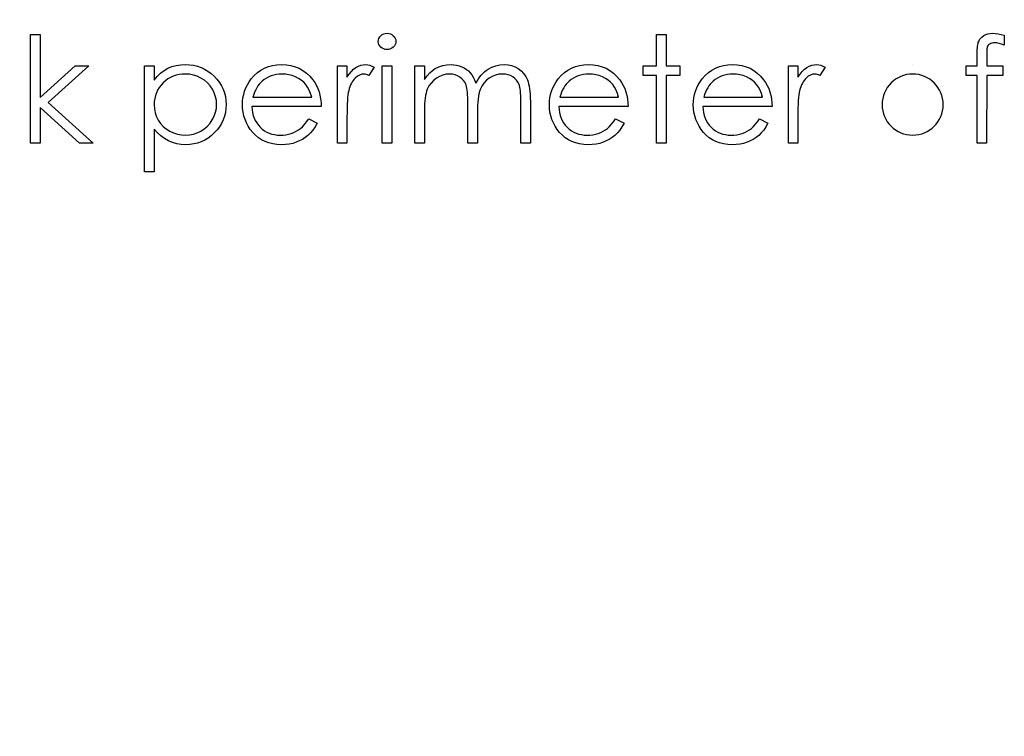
# Model space of a CAD drawing. Header units: inches. Extents: x 0.1 to 87.3, y 0.1 to 33.9.
# Tile 121 of 161: x 32.162 to 33.033, y 23.365 to 23.999. Entities that reach past the tile are written whole.
import ezdxf

# ---------------------------------------------------------------- set-up
doc = ezdxf.new("R2010")
doc.units = ezdxf.units.IN
doc.header["$MEASUREMENT"] = 0
doc.layers.add('DIMENSIONS', color=171, linetype='Continuous')
doc.styles.add('SLDTEXTSTYLE0', font='TXT', dxfattribs={"width": 0.75})
doc.dimstyles.new('SLDDIMSTYLE0', dxfattribs={"dimtxt": 0.125, "dimasz": 0.13, "dimexe": 0, "dimexo": 0.0625, "dimgap": 0.03125, "dimtad": 0, "dimtih": 1, "dimtoh": 1, "dimdec": 4, "dimlfac": 1.333333, "dimrnd": 1e-09, "dimzin": 4, "dimdsep": 46, "dimtxsty": 'SLDTEXTSTYLE0', "dimsah": 1, "dimcen": 0.09, "dimadec": 0, "dimazin": 1, "dimtfac": 1, "dimtdec": 4, "dimtofl": 0, "dimtmove": 0, "dimatfit": 3, "dimfxl": 0, "dimfrac": 2, "dimtolj": 1, "dimtzin": 12, "dimarcsym": 0})

# ---------------------------------------------------------------- blocks, each defined once
blk = doc.blocks.new('_D')
at = {"layer": 'DIMENSIONS'}
for p, q in [((31.75748, 27.92628), (31.50748, 27.92628)), ((31.50748, 27.92628), (31.50748, 27.32736)), ((31.50748, 22.25736), (31.50748, 27.32736))]:
    blk.add_line(p, q, dxfattribs=at)
for points in [[(31.50748, 27.32736), (31.48748, 27.19736), (31.52748, 27.19736)], [(31.50748, 22.25736), (31.52748, 22.38736), (31.48748, 22.38736)]]:
    blk.add_solid(points, dxfattribs=at)
at = {"layer": 'DIMENSIONS', "char_height": 0.125, "attachment_point": 1, "style": 'SLDTEXTSTYLE0'}
for s, insert in [('6.7600', (31.75748, 28.08741)), ('COIL', (31.81407, 27.88897))]:
    blk.add_mtext(s, dxfattribs=dict(at, insert=insert))

msp = doc.modelspace()

# ---------------------------------------------------------------- linework, layer by layer
at = {"color": 7, "linetype": 'Continuous'}
msp.add_line((32.951968, 23.95933), (32.951967, 23.95933), dxfattribs=at)
at = {"color": 7, "linetype": 'Continuous', "flags": 128}
for points in [[(32.171281, 23.985772), (32.179694, 23.985772), (32.179694, 23.985772), (32.179694, 23.930183), (32.179694, 23.930183), (32.210869, 23.958128), (32.210869, 23.958128), (32.222964, 23.958128), (32.222964, 23.958128), (32.186793, 23.925676), (32.186793, 23.925676), (32.226569, 23.889619), (32.226569, 23.889619), (32.214494, 23.889619), (32.214494, 23.889619), (32.179694, 23.921188), (32.179694, 23.921188), (32.179694, 23.889619), (32.179694, 23.889619), (32.171281, 23.889619), (32.171281, 23.889619), (32.171281, 23.985772)], [(32.486748, 23.986974), (32.488307, 23.986843), (32.489753, 23.986448), (32.491086, 23.985772), (32.492288, 23.984852), (32.493302, 23.983744), (32.494016, 23.982505), (32.494448, 23.981171), (32.494598, 23.979725), (32.494598, 23.979725), (32.494448, 23.978317), (32.494016, 23.977002), (32.493302, 23.975781), (32.492288, 23.974673), (32.491086, 23.973753), (32.489753, 23.973077), (32.488307, 23.972683), (32.486748, 23.972551), (32.486748, 23.972551), (32.485208, 23.972683), (32.4838, 23.973077), (32.482466, 23.973753), (32.481264, 23.974673), (32.480269, 23.975781), (32.479555, 23.977002), (32.479124, 23.978317), (32.478973, 23.979725), (32.478973, 23.979725), (32.479124, 23.981171), (32.479555, 23.982505), (32.480269, 23.983744), (32.481264, 23.984852), (32.482466, 23.985772), (32.4838, 23.986448), (32.485208, 23.986843), (32.486748, 23.986974)], [(32.725367, 23.985772), (32.733781, 23.985772), (32.733781, 23.985772), (32.733781, 23.958128), (32.733781, 23.958128), (32.7458, 23.958128), (32.7458, 23.958128), (32.7458, 23.949715), (32.7458, 23.949715), (32.733781, 23.949715), (32.733781, 23.949715), (32.733781, 23.889619), (32.733781, 23.889619), (32.725368, 23.889619), (32.725368, 23.889619), (32.725368, 23.949715), (32.725368, 23.949715), (32.713348, 23.949715), (32.713348, 23.949715), (32.713348, 23.958128), (32.713348, 23.958128), (32.725368, 23.958128), (32.725368, 23.958128), (32.725368, 23.985772)], [(33.03306, 23.985209), (33.03306, 23.976457), (33.03306, 23.976457), (33.030656, 23.977378), (33.02844, 23.978035), (33.026393, 23.978429), (33.024534, 23.978561), (33.024534, 23.978561), (33.023275, 23.978486), (33.022111, 23.978298), (33.021078, 23.97796), (33.020139, 23.97749), (33.01935, 23.976927), (33.018712, 23.976345), (33.018242, 23.975706), (33.017942, 23.97503), (33.017829, 23.974617), (33.017754, 23.974054), (33.01766, 23.97334), (33.017604, 23.972495), (33.017548, 23.971481), (33.017529, 23.970354), (33.017491, 23.969058), (33.017491, 23.967631), (33.017491, 23.967631), (33.017491, 23.958128), (33.017491, 23.958128), (33.031858, 23.958128), (33.031858, 23.958128), (33.031858, 23.949715), (33.031858, 23.949715), (33.017472, 23.949715), (33.017472, 23.949715), (33.017435, 23.889619), (33.017435, 23.889619), (33.009021, 23.889619), (33.009021, 23.889619), (33.009021, 23.949715), (33.009021, 23.949715), (32.999406, 23.949715), (32.999406, 23.949715), (32.999406, 23.958128), (32.999406, 23.958128), (33.009021, 23.958128), (33.009021, 23.958128), (33.009021, 23.969077), (33.009021, 23.969077), (33.00904, 23.970899), (33.009115, 23.97257), (33.009209, 23.97411), (33.009359, 23.975537), (33.009547, 23.976796), (33.009791, 23.977941), (33.010054, 23.978955), (33.010374, 23.979819), (33.011162, 23.981359), (33.012195, 23.98273), (33.013453, 23.983951), (33.014956, 23.985002), (33.016665, 23.985866), (33.018543, 23.986486), (33.02059, 23.986843), (33.022806, 23.986974), (33.022806, 23.986974), (33.02506, 23.986862), (33.02752, 23.986542), (33.030186, 23.985979), (33.03306, 23.985209)], [(32.272242, 23.958128), (32.280656, 23.958128), (32.280656, 23.958128), (32.280656, 23.945452), (32.280656, 23.945452), (32.283417, 23.948832), (32.286365, 23.951705), (32.28952, 23.954109), (32.292882, 23.956006), (32.29645, 23.957452), (32.300206, 23.958504), (32.304169, 23.959123), (32.308338, 23.95933), (32.308338, 23.95933), (32.311981, 23.959161), (32.315512, 23.958692), (32.318892, 23.957884), (32.322141, 23.956738), (32.325259, 23.955292), (32.328226, 23.953508), (32.33108, 23.951405), (32.333785, 23.948982), (32.336264, 23.946334), (32.338405, 23.943536), (32.340226, 23.940625), (32.34171, 23.937583), (32.342874, 23.93439), (32.343701, 23.931085), (32.344189, 23.927629), (32.344358, 23.924061), (32.344358, 23.924061), (32.344189, 23.920418), (32.343701, 23.916906), (32.342893, 23.913544), (32.341747, 23.910314), (32.340264, 23.907215), (32.338461, 23.904267), (32.336339, 23.901469), (32.333879, 23.898802), (32.331193, 23.896361), (32.328376, 23.894257), (32.325409, 23.892473), (32.322329, 23.891008), (32.319099, 23.889881), (32.315737, 23.889074), (32.312225, 23.888586), (32.308601, 23.888417), (32.308601, 23.888417), (32.304525, 23.888623), (32.3006, 23.88928), (32.296863, 23.890332), (32.293276, 23.891835), (32.289877, 23.89375), (32.286628, 23.896098), (32.283567, 23.898858), (32.280656, 23.902032), (32.280656, 23.902032), (32.280656, 23.864378), (32.280656, 23.864378), (32.272243, 23.864378), (32.272243, 23.864378), (32.272243, 23.958128)], [(32.417412, 23.911253), (32.424887, 23.907328), (32.424887, 23.907328), (32.423046, 23.904192), (32.421074, 23.901375), (32.418971, 23.898858), (32.416717, 23.89668), (32.414332, 23.894783), (32.411816, 23.89313), (32.40913, 23.891703), (32.406313, 23.89052), (32.403327, 23.8896), (32.400153, 23.888942), (32.396792, 23.888548), (32.393242, 23.888417), (32.393242, 23.888417), (32.389299, 23.888586), (32.38558, 23.889093), (32.382087, 23.889938), (32.378801, 23.891121), (32.375758, 23.892642), (32.372922, 23.894501), (32.370293, 23.896699), (32.367908, 23.899234), (32.365767, 23.901976), (32.363908, 23.904812), (32.362349, 23.907741), (32.361072, 23.910765), (32.360058, 23.913864), (32.359344, 23.917037), (32.358931, 23.920324), (32.358781, 23.923686), (32.358781, 23.923686), (32.358912, 23.926841), (32.359269, 23.929921), (32.359889, 23.932907), (32.360753, 23.935817), (32.361861, 23.938634), (32.363213, 23.941358), (32.364828, 23.944006), (32.366669, 23.94656), (32.366669, 23.94656), (32.369279, 23.949546), (32.372096, 23.952156), (32.37512, 23.954335), (32.378369, 23.956137), (32.381824, 23.957527), (32.385486, 23.958541), (32.389355, 23.959123), (32.393449, 23.95933), (32.393449, 23.95933), (32.397656, 23.959123), (32.401656, 23.958485), (32.405431, 23.957433), (32.40898, 23.955968), (32.412323, 23.954072), (32.41544, 23.951743), (32.418351, 23.949001), (32.421037, 23.945846), (32.421037, 23.945846), (32.422765, 23.943386), (32.424248, 23.940794), (32.425525, 23.938034), (32.426558, 23.935141), (32.427384, 23.932099), (32.427985, 23.928906), (32.428342, 23.925564), (32.428493, 23.92207), (32.428493, 23.92207), (32.367194, 23.92207), (32.367194, 23.92207), (32.367363, 23.919366), (32.367739, 23.916774), (32.36834, 23.914314), (32.369166, 23.911986), (32.37018, 23.909788), (32.37142, 23.907704), (32.372885, 23.905751), (32.374556, 23.90391), (32.376397, 23.902258), (32.378331, 23.900811), (32.380378, 23.899591), (32.382538, 23.898595), (32.384791, 23.897825), (32.387158, 23.897281), (32.389618, 23.896943), (32.392191, 23.89683), (32.392191, 23.89683), (32.394707, 23.896924), (32.397167, 23.897224), (32.399609, 23.897732), (32.402013, 23.898426), (32.404323, 23.89929), (32.406445, 23.900304), (32.408379, 23.901431), (32.410144, 23.902689), (32.411853, 23.904211), (32.413637, 23.906164), (32.415497, 23.908492), (32.417412, 23.911253)], [(32.442915, 23.958128), (32.451329, 23.958128), (32.451329, 23.958128), (32.451329, 23.948043), (32.451329, 23.948043), (32.453245, 23.950823), (32.455217, 23.953189), (32.457226, 23.955123), (32.459292, 23.956663), (32.461414, 23.957828), (32.463592, 23.958673), (32.46579, 23.959161), (32.468043, 23.95933), (32.468043, 23.95933), (32.46979, 23.95918), (32.471593, 23.958748), (32.473452, 23.958015), (32.475368, 23.956983), (32.475368, 23.956983), (32.470748, 23.949696), (32.470748, 23.949696), (32.469527, 23.950222), (32.4684, 23.950616), (32.467367, 23.950841), (32.466447, 23.950917), (32.466447, 23.950917), (32.464438, 23.950691), (32.462447, 23.950015), (32.460512, 23.948888), (32.458597, 23.947311), (32.457677, 23.946353), (32.456813, 23.945264), (32.456024, 23.944062), (32.455273, 23.942729), (32.454578, 23.941264), (32.453939, 23.939686), (32.453357, 23.937977), (32.452831, 23.936155), (32.452831, 23.936155), (32.452475, 23.934522), (32.452174, 23.932512), (32.451911, 23.930127), (32.451705, 23.927366), (32.451536, 23.924249), (32.451423, 23.920756), (32.451348, 23.916887), (32.451329, 23.912643), (32.451329, 23.912643), (32.451329, 23.889619), (32.451329, 23.889619), (32.442916, 23.889619), (32.442916, 23.889619), (32.442916, 23.958128)], [(32.482579, 23.958128), (32.490993, 23.958128), (32.490993, 23.958128), (32.490993, 23.889619), (32.490993, 23.889619), (32.482579, 23.889619), (32.482579, 23.889619), (32.482579, 23.958128)], [(32.511425, 23.958128), (32.519839, 23.958128), (32.519839, 23.958128), (32.519839, 23.946222), (32.519839, 23.946222), (32.522167, 23.949302), (32.524534, 23.951931), (32.526919, 23.954109), (32.529341, 23.955856), (32.529341, 23.955856), (32.532741, 23.957377), (32.536234, 23.958466), (32.539802, 23.959105), (32.543464, 23.95933), (32.543464, 23.95933), (32.545943, 23.959199), (32.548347, 23.958842), (32.550694, 23.958222), (32.552967, 23.957358), (32.555126, 23.956288), (32.557061, 23.955067), (32.558807, 23.953677), (32.560328, 23.952119), (32.561699, 23.950316), (32.562995, 23.948156), (32.564178, 23.945658), (32.565268, 23.942785), (32.565268, 23.942785), (32.566394, 23.944757), (32.567596, 23.946597), (32.568873, 23.948325), (32.570207, 23.949921), (32.571615, 23.951405), (32.57308, 23.952757), (32.57462, 23.953997), (32.576235, 23.955105), (32.579578, 23.956945), (32.583071, 23.958278), (32.586658, 23.959067), (32.590395, 23.95933), (32.590395, 23.95933), (32.593832, 23.959105), (32.597062, 23.958447), (32.600086, 23.957321), (32.602903, 23.955762), (32.605438, 23.953809), (32.607635, 23.951499), (32.609476, 23.948851), (32.610959, 23.945827), (32.611579, 23.944137), (32.612105, 23.94224), (32.612556, 23.940156), (32.612931, 23.937864), (32.613213, 23.935386), (32.61342, 23.9327), (32.613551, 23.929808), (32.613589, 23.926728), (32.613589, 23.926728), (32.613589, 23.889619), (32.613589, 23.889619), (32.605175, 23.889619), (32.605175, 23.889619), (32.605175, 23.926765), (32.605175, 23.926765), (32.605156, 23.929395), (32.605081, 23.931817), (32.60495, 23.934015), (32.604781, 23.936005), (32.604555, 23.937771), (32.604274, 23.939329), (32.603955, 23.940681), (32.603579, 23.941808), (32.60264, 23.943761), (32.601419, 23.945527), (32.599917, 23.947067), (32.598133, 23.948419), (32.596123, 23.949508), (32.593907, 23.950297), (32.591522, 23.950766), (32.58893, 23.950917), (32.58893, 23.950917), (32.585757, 23.950691), (32.582733, 23.949978), (32.579822, 23.948813), (32.577061, 23.947161), (32.574545, 23.945132), (32.572404, 23.942785), (32.57062, 23.940118), (32.569193, 23.937151), (32.56861, 23.935461), (32.568103, 23.933508), (32.56769, 23.931291), (32.567333, 23.928812), (32.56707, 23.926071), (32.566864, 23.923066), (32.566751, 23.919798), (32.566714, 23.916267), (32.566714, 23.916267), (32.566714, 23.889619), (32.566714, 23.889619), (32.5583, 23.889619), (32.5583, 23.889619), (32.5583, 23.924456), (32.5583, 23.924456), (32.558281, 23.927404), (32.558206, 23.930127), (32.558075, 23.932587), (32.557906, 23.934803), (32.55768, 23.936775), (32.557418, 23.938484), (32.557098, 23.939968), (32.556723, 23.941189), (32.555802, 23.943292), (32.554582, 23.94517), (32.553061, 23.946823), (32.551258, 23.94825), (32.549229, 23.949414), (32.546995, 23.950259), (32.544591, 23.950748), (32.541999, 23.950917), (32.541999, 23.950917), (32.538957, 23.950691), (32.536008, 23.949996), (32.533154, 23.948851), (32.530412, 23.947255), (32.527895, 23.945264), (32.525717, 23.942954), (32.523895, 23.940343), (32.52243, 23.937395), (32.521829, 23.935742), (32.521304, 23.933902), (32.520853, 23.931836), (32.520496, 23.929564), (32.520195, 23.927104), (32.520008, 23.924418), (32.519876, 23.921545), (32.519839, 23.918446), (32.519839, 23.918446), (32.519839, 23.889619), (32.519839, 23.889619), (32.511425, 23.889619), (32.511425, 23.889619), (32.511425, 23.958128)], [(32.689047, 23.911253), (32.696521, 23.907328), (32.696521, 23.907328), (32.694681, 23.904192), (32.692709, 23.901375), (32.690606, 23.898858), (32.688352, 23.89668), (32.685967, 23.894783), (32.68345, 23.89313), (32.680765, 23.891703), (32.677948, 23.89052), (32.674962, 23.8896), (32.671788, 23.888942), (32.668426, 23.888548), (32.664877, 23.888417), (32.664877, 23.888417), (32.660933, 23.888586), (32.657215, 23.889093), (32.653722, 23.889938), (32.650435, 23.891121), (32.647393, 23.892642), (32.644557, 23.894501), (32.641928, 23.896699), (32.639543, 23.899234), (32.637402, 23.901976), (32.635543, 23.904812), (32.633984, 23.907741), (32.632707, 23.910765), (32.631693, 23.913864), (32.630979, 23.917037), (32.630566, 23.920324), (32.630416, 23.923686), (32.630416, 23.923686), (32.630547, 23.926841), (32.630904, 23.929921), (32.631524, 23.932907), (32.632387, 23.935817), (32.633496, 23.938634), (32.634848, 23.941358), (32.636463, 23.944006), (32.638303, 23.94656), (32.638303, 23.94656), (32.640914, 23.949546), (32.643731, 23.952156), (32.646754, 23.954335), (32.650003, 23.956137), (32.653459, 23.957527), (32.657121, 23.958541), (32.66099, 23.959123), (32.665084, 23.95933), (32.665084, 23.95933), (32.66929, 23.959123), (32.67329, 23.958485), (32.677065, 23.957433), (32.680615, 23.955968), (32.683958, 23.954072), (32.687075, 23.951743), (32.689986, 23.949001), (32.692671, 23.945846), (32.692671, 23.945846), (32.694399, 23.943386), (32.695883, 23.940794), (32.69716, 23.938034), (32.698193, 23.935141), (32.699019, 23.932099), (32.69962, 23.928906), (32.699977, 23.925564), (32.700127, 23.92207), (32.700127, 23.92207), (32.638829, 23.92207), (32.638829, 23.92207), (32.638998, 23.919366), (32.639374, 23.916774), (32.639975, 23.914314), (32.640801, 23.911986), (32.641815, 23.909788), (32.643055, 23.907704), (32.644519, 23.905751), (32.646191, 23.90391), (32.648031, 23.902258), (32.649966, 23.900811), (32.652013, 23.899591), (32.654172, 23.898595), (32.656426, 23.897825), (32.658792, 23.897281), (32.661252, 23.896943), (32.663825, 23.89683), (32.663825, 23.89683), (32.666342, 23.896924), (32.668802, 23.897224), (32.671243, 23.897732), (32.673647, 23.898426), (32.675957, 23.89929), (32.678079, 23.900304), (32.680014, 23.901431), (32.681779, 23.902689), (32.683488, 23.904211), (32.685272, 23.906164), (32.687131, 23.908492), (32.689047, 23.911253)], [(32.81645, 23.911253), (32.823925, 23.907328), (32.823925, 23.907328), (32.822085, 23.904192), (32.820113, 23.901375), (32.818009, 23.898858), (32.815756, 23.89668), (32.813371, 23.894783), (32.810854, 23.89313), (32.808169, 23.891703), (32.805352, 23.89052), (32.802366, 23.8896), (32.799192, 23.888942), (32.79583, 23.888548), (32.792281, 23.888417), (32.792281, 23.888417), (32.788337, 23.888586), (32.784619, 23.889093), (32.781125, 23.889938), (32.777839, 23.891121), (32.774797, 23.892642), (32.771961, 23.894501), (32.769332, 23.896699), (32.766947, 23.899234), (32.764806, 23.901976), (32.762946, 23.904812), (32.761388, 23.907741), (32.760111, 23.910765), (32.759096, 23.913864), (32.758383, 23.917037), (32.75797, 23.920324), (32.757819, 23.923686), (32.757819, 23.923686), (32.757951, 23.926841), (32.758308, 23.929921), (32.758927, 23.932907), (32.759791, 23.935817), (32.760899, 23.938634), (32.762252, 23.941358), (32.763867, 23.944006), (32.765707, 23.94656), (32.765707, 23.94656), (32.768317, 23.949546), (32.771134, 23.952156), (32.774158, 23.954335), (32.777407, 23.956137), (32.780863, 23.957527), (32.784525, 23.958541), (32.788393, 23.959123), (32.792487, 23.95933), (32.792487, 23.95933), (32.796694, 23.959123), (32.800694, 23.958485), (32.804469, 23.957433), (32.808019, 23.955968), (32.811361, 23.954072), (32.814479, 23.951743), (32.81739, 23.949001), (32.820075, 23.945846), (32.820075, 23.945846), (32.821803, 23.943386), (32.823287, 23.940794), (32.824564, 23.938034), (32.825597, 23.935141), (32.826423, 23.932099), (32.827024, 23.928906), (32.827381, 23.925564), (32.827531, 23.92207), (32.827531, 23.92207), (32.766233, 23.92207), (32.766233, 23.92207), (32.766402, 23.919366), (32.766778, 23.916774), (32.767378, 23.914314), (32.768205, 23.911986), (32.769219, 23.909788), (32.770458, 23.907704), (32.771923, 23.905751), (32.773595, 23.90391), (32.775435, 23.902258), (32.777369, 23.900811), (32.779416, 23.899591), (32.781576, 23.898595), (32.78383, 23.897825), (32.786196, 23.897281), (32.788656, 23.896943), (32.791229, 23.89683), (32.791229, 23.89683), (32.793746, 23.896924), (32.796206, 23.897224), (32.798647, 23.897732), (32.801051, 23.898426), (32.803361, 23.89929), (32.805483, 23.900304), (32.807418, 23.901431), (32.809183, 23.902689), (32.810892, 23.904211), (32.812676, 23.906164), (32.814535, 23.908492), (32.816451, 23.911253)], [(32.841953, 23.958128), (32.850368, 23.958128), (32.850368, 23.958128), (32.850368, 23.948043), (32.850368, 23.948043), (32.852283, 23.950823), (32.854255, 23.953189), (32.856264, 23.955123), (32.85833, 23.956663), (32.860452, 23.957828), (32.862631, 23.958673), (32.864828, 23.959161), (32.867082, 23.95933), (32.867082, 23.95933), (32.868828, 23.95918), (32.870631, 23.958748), (32.87249, 23.958015), (32.874406, 23.956983), (32.874406, 23.956983), (32.869786, 23.949696), (32.869786, 23.949696), (32.868565, 23.950222), (32.867439, 23.950616), (32.866406, 23.950841), (32.865485, 23.950917), (32.865485, 23.950917), (32.863476, 23.950691), (32.861485, 23.950015), (32.859551, 23.948888), (32.857635, 23.947311), (32.856715, 23.946353), (32.855851, 23.945264), (32.855063, 23.944062), (32.854311, 23.942729), (32.853616, 23.941264), (32.852978, 23.939686), (32.852396, 23.937977), (32.85187, 23.936155), (32.85187, 23.936155), (32.851513, 23.934522), (32.851213, 23.932512), (32.85095, 23.930127), (32.850743, 23.927366), (32.850574, 23.924249), (32.850461, 23.920756), (32.850386, 23.916887), (32.850368, 23.912643), (32.850368, 23.912643), (32.850368, 23.889619), (32.850368, 23.889619), (32.841954, 23.889619), (32.841954, 23.889619), (32.841954, 23.958128)], [(32.308262, 23.950917), (32.305408, 23.950804), (32.302666, 23.950428), (32.300037, 23.949827), (32.29752, 23.948963), (32.295117, 23.947874), (32.292844, 23.946541), (32.290666, 23.944945), (32.288619, 23.943123), (32.286759, 23.941113), (32.285144, 23.938991), (32.283773, 23.936738), (32.282647, 23.934371), (32.281783, 23.931892), (32.281163, 23.929282), (32.280787, 23.926559), (32.280656, 23.923723), (32.280656, 23.923723), (32.280881, 23.920005), (32.281539, 23.916493), (32.282647, 23.91315), (32.284205, 23.910014), (32.286177, 23.90714), (32.288544, 23.904567), (32.291285, 23.902314), (32.294403, 23.90038), (32.297765, 23.898821), (32.30122, 23.897713), (32.304751, 23.897055), (32.308394, 23.89683), (32.308394, 23.89683), (32.311962, 23.897055), (32.315418, 23.897732), (32.318779, 23.89884), (32.32201, 23.900417), (32.325033, 23.902389), (32.327738, 23.904718), (32.330104, 23.907403), (32.332151, 23.910446), (32.333804, 23.913713), (32.335005, 23.917056), (32.3357, 23.920474), (32.335944, 23.923967), (32.335944, 23.923967), (32.335719, 23.927479), (32.335005, 23.930897), (32.333841, 23.93424), (32.332188, 23.93747), (32.33016, 23.940494), (32.327794, 23.943142), (32.325108, 23.945452), (32.322104, 23.947386), (32.318855, 23.948926), (32.315474, 23.950034), (32.311944, 23.950691), (32.308263, 23.950917)], [(32.420079, 23.930484), (32.419084, 23.933808), (32.417863, 23.936775), (32.416455, 23.939386), (32.414839, 23.941639), (32.412999, 23.94363), (32.410858, 23.945414), (32.408454, 23.946992), (32.405769, 23.948363), (32.402914, 23.949489), (32.399966, 23.950278), (32.396961, 23.950766), (32.393881, 23.950917), (32.393881, 23.950917), (32.391364, 23.950823), (32.388923, 23.950522), (32.386575, 23.950015), (32.384341, 23.94932), (32.382162, 23.9484), (32.380096, 23.947311), (32.378124, 23.945996), (32.376228, 23.944494), (32.376228, 23.944494), (32.374913, 23.943254), (32.373692, 23.941865), (32.372547, 23.940343), (32.371495, 23.938672), (32.370519, 23.936832), (32.369617, 23.93486), (32.36881, 23.932756), (32.368077, 23.930484), (32.368077, 23.930484), (32.420079, 23.930484)], [(32.691713, 23.930484), (32.690718, 23.933808), (32.689498, 23.936775), (32.688089, 23.939386), (32.686474, 23.941639), (32.684634, 23.94363), (32.682493, 23.945414), (32.680089, 23.946992), (32.677403, 23.948363), (32.674549, 23.949489), (32.6716, 23.950278), (32.668595, 23.950766), (32.665515, 23.950917), (32.665515, 23.950917), (32.662999, 23.950823), (32.660558, 23.950522), (32.65821, 23.950015), (32.655975, 23.94932), (32.653797, 23.9484), (32.651731, 23.947311), (32.649759, 23.945996), (32.647862, 23.944494), (32.647862, 23.944494), (32.646548, 23.943254), (32.645327, 23.941865), (32.644181, 23.940343), (32.64313, 23.938672), (32.642153, 23.936832), (32.641252, 23.93486), (32.640444, 23.932756), (32.639712, 23.930484), (32.639712, 23.930484), (32.691714, 23.930484)], [(32.819118, 23.930484), (32.818122, 23.933808), (32.816901, 23.936775), (32.815493, 23.939386), (32.813878, 23.941639), (32.812037, 23.94363), (32.809897, 23.945414), (32.807493, 23.946992), (32.804807, 23.948363), (32.801953, 23.949489), (32.799004, 23.950278), (32.795999, 23.950766), (32.792919, 23.950917), (32.792919, 23.950917), (32.790403, 23.950823), (32.787961, 23.950522), (32.785614, 23.950015), (32.783379, 23.94932), (32.781201, 23.9484), (32.779135, 23.947311), (32.777163, 23.945996), (32.775266, 23.944494), (32.775266, 23.944494), (32.773951, 23.943254), (32.772731, 23.941865), (32.771585, 23.940343), (32.770534, 23.938672), (32.769557, 23.936832), (32.768656, 23.93486), (32.767848, 23.932756), (32.767116, 23.930484), (32.767116, 23.930484), (32.819118, 23.930484)]]:
    msp.add_lwpolyline(points, dxfattribs=at)
at = {"color": 7, "linetype": 'Continuous'}
msp.add_arc((32.95193, 23.923879), 0.027038, 90.000033, 89.999959, dxfattribs=at)

# ---------------------------------------------------------------- dimensions: what is measured, and where the dimension line sits
at = {"layer": 'DIMENSIONS'}
dim = msp.add_linear_dim(base=(31.507477, 27.327365), p1=(31.798685, 22.257365), p2=(31.798685, 27.327365), angle=90, text='<>\\PCOIL', dimstyle='SLDDIMSTYLE0', dxfattribs=at)
dim.commit()
dim.dimension.update_dxf_attribs({"geometry": '_D', "text_midpoint": (31.507477, 27.926276), "dimtype": 160})

doc.saveas('drawing.dxf')
